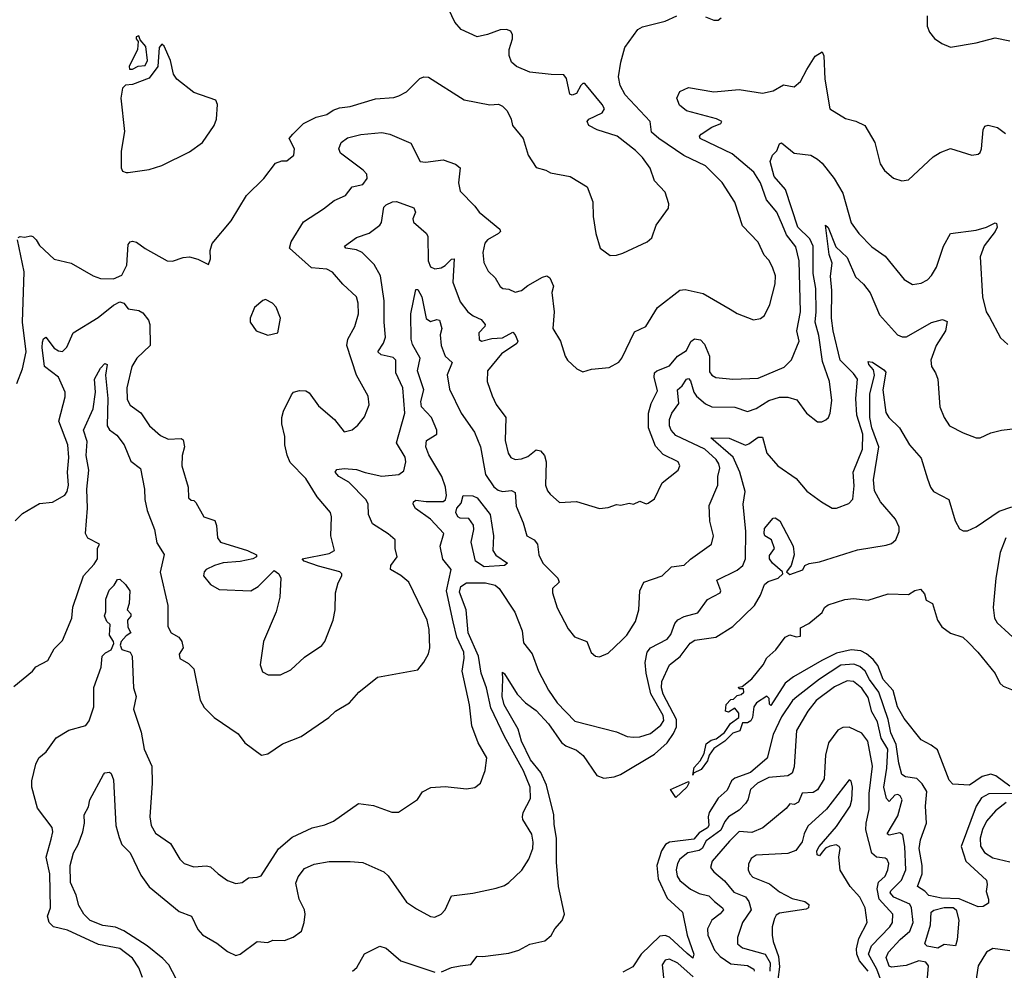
# Model space of a CAD drawing. Extents: x 1493970 to 1595317, y 729910 to 844791.
# Tile 153 of 256: x 1545592 to 1550249, y 779639 to 784136. Entities that reach past the tile are written whole.
import ezdxf

# ---------------------------------------------------------------- set-up
doc = ezdxf.new("R2010")
doc.units = 0

msp = doc.modelspace()

# ---------------------------------------------------------------- linework, layer by layer
at = {"layer": '0CON10XD'}
for points in [[(1545585, 783106.7), (1545595, 783111.2), (1545615, 783108), (1545645, 783113.8), (1545655, 783111.2), (1545670, 783095), (1545685, 783068.8), (1545755, 783003.8), (1545835, 782984.2), (1545938.8, 782925), (1545975, 782912.2), (1546035, 782910), (1546075, 782928.5), (1546099.3, 782975), (1546105, 783072.5), (1546114.3, 783085.7), (1546125, 783089.2), (1546145, 783084.2), (1546185, 783053.1), (1546290, 782995), (1546315, 782993.3), (1546365, 783011.2), (1546395, 783013.8), (1546435, 783003.3), (1546485, 782977.5), (1546494, 783005), (1546493.1, 783045), (1546501.7, 783078.3), (1546592.5, 783185), (1546664.3, 783305), (1546746.2, 783385), (1546802.7, 783457.3), (1546831.7, 783468.3), (1546855, 783468.8), (1546888.8, 783495), (1546892.5, 783525), (1546866.2, 783575), (1546883.8, 783595), (1546933.8, 783645), (1546995, 783675.6), (1547045, 783688.1), (1547075, 783708.9), (1547105, 783719.5), (1547155, 783725.5), (1547275, 783761.2), (1547361.7, 783768.3), (1547384.6, 783775.4), (1547422, 783795), (1547485, 783858.8), (1547504.1, 783865.9), (1547525, 783864), (1547695, 783757.5), (1547815, 783733.3), (1547856.4, 783736.4), (1547875, 783727.5), (1547897.5, 783705), (1547916.4, 783666.4), (1547923.3, 783635), (1547972.5, 783575), (1547996.7, 783495), (1548035, 783436.7), (1548080, 783425), (1548102.5, 783412.5), (1548195, 783394), (1548276.1, 783346.1), (1548303.3, 783275), (1548304, 783205), (1548316.2, 783125), (1548336.7, 783055), (1548385, 783021.2), (1548415, 783022.5), (1548445, 783032.5), (1548560, 783085), (1548582, 783105), (1548602, 783165), (1548660, 783245), (1548662, 783265), (1548645, 783320), (1548595, 783373.8), (1548574.6, 783434.6), (1548538, 783485), (1548505, 783517.1), (1548417.5, 783585), (1548324, 783615), (1548284, 783635), (1548276.2, 783655), (1548283.8, 783665), (1548347.5, 783695), (1548357.5, 783715), (1548347.1, 783735), (1548265, 783833.8), (1548255, 783834), (1548246, 783825), (1548225, 783786.7), (1548205, 783778.8), (1548194.5, 783784.5), (1548177.7, 783857.7), (1548165, 783876.2), (1548105, 783876.7), (1548005, 783888.8), (1547942.5, 783915), (1547917.5, 783935), (1547907, 783967), (1547906.7, 783995), (1547923.6, 784046.4), (1547923.3, 784065), (1547915, 784082.5), (1547895, 784090), (1547865, 784088.8), (1547805, 784065.8), (1547755, 784056), (1547679.4, 784089.4), (1547649.5, 784125), (1547621.9, 784185)], [(1546875, 781060.8), (1546939.8, 781120.2), (1547021.2, 781175), (1547035.7, 781195), (1547074.4, 781295), (1547084.3, 781345), (1547086, 781425), (1547098.3, 781471.7), (1547116, 781505), (1547115.7, 781515), (1547105.8, 781525), (1547005, 781551.1), (1546937.5, 781575), (1546927.5, 781585), (1547055, 781610.9), (1547081.2, 781625), (1547064.4, 781695), (1547067.5, 781785), (1547062.2, 781805), (1546998.8, 781878.8), (1546945.2, 781965.2), (1546871.8, 782041.8), (1546856.5, 782076.5), (1546845.5, 782124.5), (1546846.2, 782165), (1546832.2, 782225), (1546831.9, 782255), (1546840, 782285), (1546878.1, 782361.9), (1546886.7, 782375), (1546915, 782382.9), (1546945, 782380.6), (1546961.8, 782371.8), (1547005, 782310), (1547081.2, 782245), (1547126.4, 782186.4), (1547164.2, 782195.8), (1547191.2, 782218.8), (1547223.2, 782256.8), (1547244.3, 782315), (1547240.6, 782355), (1547184.7, 782454.7), (1547140, 782595), (1547144, 782625), (1547176.7, 782685), (1547194.5, 782745), (1547193.3, 782795), (1547184.3, 782825), (1547120.8, 782885), (1547071.9, 782941.9), (1547045, 782956.4), (1546972.2, 782962.2), (1546868.6, 783055), (1546875.6, 783085), (1546935, 783180.8), (1547028.9, 783241.1), (1547079.1, 783280.9), (1547132.5, 783305), (1547163.9, 783346.1), (1547215, 783356), (1547235.6, 783385), (1547234, 783405), (1547216, 783425), (1547109.2, 783505), (1547100.8, 783525), (1547112.5, 783555), (1547142.3, 783577.7), (1547205, 783592.7), (1547305, 783602.8), (1547342, 783595), (1547442, 783552), (1547486.2, 783466.2), (1547512.1, 783462.1), (1547595, 783473.6), (1547652.7, 783452.7), (1547675.8, 783435), (1547667.8, 783365), (1547675.7, 783325), (1547745, 783254.4), (1547765.7, 783225), (1547863.1, 783145), (1547865.6, 783135), (1547857.1, 783125), (1547804.8, 783095.2), (1547791.3, 783078.7), (1547782.9, 783035), (1547787.8, 782987.8), (1547807, 782947), (1547840.5, 782915), (1547865, 782874.2), (1547876.7, 782865), (1547905, 782861.4), (1547935, 782847.5), (1547965, 782854.6), (1547995, 782878.9), (1548065, 782918.9), (1548085, 782924), (1548099.2, 782915), (1548117.5, 782875), (1548109.4, 782845), (1548120.5, 782755), (1548114, 782675), (1548150, 782615), (1548171.2, 782545), (1548183.3, 782525), (1548226.7, 782485), (1548255, 782471.2), (1548297, 782483), (1548379.3, 782490.7), (1548425, 782516.7), (1548440, 782535), (1548500.5, 782659.5), (1548553.3, 782685), (1548609.2, 782775), (1548715, 782856), (1548739.5, 782859.5), (1548825, 782841.2), (1548952.5, 782767.5), (1548985, 782746), (1549063, 782717), (1549095, 782723.3), (1549115, 782736.2), (1549140.3, 782789.7), (1549165, 782887.5), (1549166.1, 782925), (1549152.1, 782965), (1549135, 782999.2), (1549113, 783023), (1549084.5, 783084.5), (1549010.8, 783160.8), (1548975, 783273.8), (1548915, 783365.7), (1548835.7, 783445), (1548733.1, 783493.1), (1548615, 783573.9), (1548580, 783605), (1548574.4, 783655), (1548455, 783781.5), (1548432.1, 783825), (1548423.5, 783866.5), (1548435.5, 783935.5), (1548454.5, 784005), (1548515, 784090), (1548537.6, 784102.4), (1548645, 784128.8), (1548700, 784155)], [(1549884.3, 784155), (1549884.2, 784105), (1549895, 784076.7), (1549917.9, 784047.9), (1549953, 784023), (1549995, 784006.2), (1550115, 784026.2), (1550205, 784050), (1550275, 784036)], [(1548835, 784150), (1548875, 784133.3), (1548895, 784133.8), (1548910, 784145)], [(1546111.7, 783901.7), (1546125, 783902.5), (1546153, 783917), (1546185, 783920), (1546196.4, 783943.6), (1546188.8, 784008.8), (1546161.7, 784041.7), (1546155, 784060), (1546142.5, 784055), (1546142.5, 784045), (1546153, 784033), (1546148.8, 783995), (1546110, 783915), (1546111.7, 783901.7)], [(1546095, 783413.8), (1546105, 783413.9), (1546205, 783427.3), (1546265, 783446.2), (1546395, 783510.5), (1546456, 783555), (1546511.4, 783635), (1546523.3, 783665), (1546527.7, 783735), (1546519.4, 783755), (1546415, 783792.2), (1546334.5, 783855), (1546318.9, 783878.9), (1546305, 783943.1), (1546275, 784010.8), (1546265, 784021.2), (1546252.5, 784005), (1546245.7, 783915), (1546205, 783860), (1546125, 783830), (1546093, 783827), (1546078.3, 783811.7), (1546071.2, 783765), (1546087.7, 783607.7), (1546071.7, 783515), (1546071.8, 783435), (1546079.1, 783419.1), (1546095, 783413.8)], [(1545565, 780982.5), (1545653.3, 781055), (1545668.8, 781075), (1545725.3, 781104.7), (1545755, 781160), (1545795, 781200), (1545838.8, 781305), (1545842.9, 781357.1), (1545893.6, 781505), (1545945, 781561.3), (1545959.7, 781585), (1545960.8, 781635), (1545970, 781655), (1545915, 781683.8), (1545903.9, 781705), (1545912.9, 781825), (1545910, 781915), (1545918.9, 782005), (1545907, 782075), (1545911.5, 782141.5), (1545894.6, 782195), (1545939.7, 782295), (1545950.4, 782375), (1545946.4, 782435), (1545975, 782487.5), (1545995, 782510), (1546005.8, 782505.8), (1545997.8, 782455), (1546008.8, 782345), (1546006.4, 782215), (1546016.5, 782196.5), (1546050.8, 782170.8), (1546085.6, 782125), (1546118.3, 782048.3), (1546162.8, 782012.8), (1546181.8, 781915), (1546183.7, 781866.3), (1546195.4, 781815), (1546230, 781725), (1546240.8, 781660.8), (1546275.6, 781605.6), (1546256.6, 781523.4), (1546292.3, 781365), (1546292.5, 781265), (1546307.8, 781235), (1546344.5, 781214.5), (1546359.2, 781195), (1546366, 781165), (1546346.7, 781135), (1546350, 781115), (1546390.5, 781090.5), (1546415.6, 781065.6), (1546445, 780917.5), (1546465, 780882.5), (1546512.5, 780835), (1546625, 780757.5), (1546657.5, 780715), (1546735, 780657.5), (1546765, 780663.3), (1546835, 780711.2), (1546924.1, 780745.9), (1547053.8, 780835), (1547085.6, 780864.4), (1547151.2, 780905), (1547195.6, 780954.4), (1547284.3, 781025.7), (1547475, 781061.2), (1547503.2, 781096.8), (1547525, 781136.7), (1547532.2, 781165), (1547529.1, 781250.9), (1547519.6, 781295), (1547433.1, 781475), (1547395, 781506.7), (1547345.6, 781535), (1547347.1, 781555), (1547377.5, 781595), (1547368.5, 781635), (1547367.8, 781675), (1547335, 781704.3), (1547260.7, 781750.7), (1547241.5, 781795), (1547240, 781845), (1547230.8, 781865), (1547148.3, 781948.3), (1547101.4, 781975), (1547084.2, 781995), (1547091.8, 782008.2), (1547126.2, 782013.8), (1547185, 782008.2), (1547225.4, 781994.6), (1547305, 781977.6), (1547385, 781985.4), (1547408.7, 782001.3), (1547418.7, 782045), (1547415, 782067.1), (1547373.5, 782135), (1547413.2, 782275), (1547403.5, 782395), (1547371.2, 782465), (1547371.8, 782525), (1547358.6, 782538.6), (1547301.4, 782551.4), (1547285.6, 782565), (1547313.4, 782606.6), (1547321.6, 782635), (1547315.3, 782705), (1547316.6, 782806.6), (1547298, 782925), (1547268.3, 782978.3), (1547211.5, 783035), (1547185, 783047.6), (1547133.8, 783055), (1547127.5, 783065), (1547184.7, 783105.3), (1547245, 783127.1), (1547295.3, 783164.7), (1547303.1, 783176.9), (1547315, 783248.8), (1547325, 783260), (1547355.7, 783274.3), (1547374.1, 783275.9), (1547455.6, 783245.6), (1547464, 783225), (1547451.1, 783195), (1547455, 783178), (1547515, 783125.8), (1547522.4, 783112.4), (1547524.1, 782995), (1547535, 782967.1), (1547555, 782958.2), (1547585, 782963.2), (1547605, 782973.1), (1547635, 783003.5), (1547647.5, 783005), (1547640.4, 782895), (1547675, 782801.4), (1547711.1, 782755), (1547736.9, 782735), (1547775, 782717.5), (1547793.8, 782695), (1547791.8, 782685), (1547763.1, 782655), (1547765, 782623.8), (1547775.8, 782615.8), (1547825, 782627.9), (1547875, 782630.7), (1547925, 782657.5), (1547935, 782646), (1547947.3, 782615), (1547943.5, 782605), (1547871.3, 782555), (1547804.4, 782475), (1547803.5, 782425), (1547826.9, 782356.9), (1547845.4, 782315.4), (1547891.9, 782255), (1547888.5, 782145), (1547901.9, 782085), (1547914.2, 782065), (1547935, 782055.7), (1547965, 782059.5), (1547995, 782070.6), (1548035, 782101.4), (1548055, 782097.1), (1548073.5, 782075), (1548082.1, 782045), (1548078.5, 781935), (1548087.6, 781907.6), (1548101.1, 781891.1), (1548145, 781852.5), (1548225, 781856.7), (1548335, 781824), (1548375, 781828), (1548415, 781842.5), (1548435, 781840), (1548475, 781848.8), (1548495, 781843.8), (1548525, 781858), (1548555, 781846.2), (1548565, 781848.8), (1548595, 781870), (1548630, 781945), (1548707.1, 782005), (1548714.2, 782025), (1548705.7, 782045), (1548635, 782078.8), (1548598.6, 782118.6), (1548566.3, 782205), (1548566.6, 782275), (1548578.7, 782321.3), (1548608.7, 782381.3), (1548593.6, 782445), (1548594.8, 782465.2), (1548605, 782475.3), (1548665, 782499.1), (1548703.8, 782545), (1548745, 782572.1), (1548765.7, 782614.3), (1548783.4, 782626.6), (1548812.3, 782622.3), (1548831.5, 782601.5), (1548854.7, 782545), (1548855, 782471.2), (1548865, 782454.3), (1548883.8, 782443.8), (1548965, 782435.4), (1549085, 782440), (1549207.1, 782492.9), (1549243, 782527), (1549279.3, 782615), (1549268, 782665), (1549284.8, 782755), (1549278.7, 782995), (1549262.1, 783062.1), (1549219.3, 783119.3), (1549200, 783165), (1549173.5, 783225), (1549124.8, 783284.8), (1549095.2, 783365), (1549065, 783414.7), (1548961.9, 783501.9), (1548810.6, 783575), (1548806.9, 783585), (1548815.8, 783595), (1548865, 783627.5), (1548908.8, 783645), (1548913.3, 783655), (1548887.3, 783667.3), (1548745, 783705.8), (1548712.1, 783732.1), (1548700, 783765), (1548714.1, 783795.9), (1548755, 783816), (1548875, 783795.6), (1548995, 783805.5), (1549105, 783789.4), (1549155, 783800), (1549205, 783828.1), (1549255, 783819.4), (1549285, 783844), (1549315, 783900), (1549355, 783963.3), (1549387.5, 783985), (1549396, 783965), (1549400, 783855), (1549424.2, 783715), (1549498.3, 783668.3), (1549546.6, 783656.6), (1549588.8, 783635), (1549637.1, 783555), (1549661.4, 783455), (1549682.5, 783422.5), (1549725, 783386), (1549764.1, 783374.1), (1549795, 783378), (1549912.1, 783487.9), (1549945, 783508.8), (1549995, 783526.7), (1550095, 783496.2), (1550125, 783500), (1550135, 783507.5), (1550140.8, 783525), (1550148.6, 783615), (1550157.1, 783632.9), (1550172.2, 783637.8), (1550217, 783627), (1550255, 783598.1)], [(1546881.3, 780268.7), (1546975, 780313.6), (1547035, 780327.8), (1547076.7, 780345), (1547195, 780428.8), (1547265, 780419.2), (1547352.3, 780387.7), (1547383, 780387), (1547473, 780447), (1547497, 780483), (1547536.7, 780503.3), (1547605, 780508), (1547705, 780497.1), (1547745, 780504.3), (1547772, 780525), (1547794.3, 780585), (1547801.4, 780645), (1547760.4, 780715), (1547730.8, 780795), (1547720, 780895), (1547685.4, 781055), (1547694.2, 781115.8), (1547692.4, 781145), (1547660.2, 781215), (1547641.8, 781288.2), (1547610.2, 781435), (1547632.5, 781535), (1547593.7, 781583.7), (1547580.8, 781645), (1547598.2, 781705), (1547535, 781773.1), (1547464.2, 781824.2), (1547453.5, 781845), (1547454.6, 781855.4), (1547466.4, 781863.6), (1547515, 781856.6), (1547595, 781856.9), (1547606.7, 781865), (1547610.5, 781885), (1547605.5, 781925), (1547588.5, 781975), (1547527, 782077), (1547513.1, 782115), (1547515.6, 782145), (1547564.2, 782175), (1547565.4, 782194.6), (1547539.8, 782255), (1547492, 782305), (1547490, 782330), (1547502.9, 782385), (1547473.3, 782475), (1547485.8, 782535), (1547449.8, 782600.2), (1547444.1, 782625), (1547442.5, 782745), (1547465, 782860), (1547475, 782859.4), (1547494.6, 782825), (1547515, 782722.5), (1547535, 782708.6), (1547565, 782718.6), (1547576.9, 782715), (1547589.1, 782675), (1547580.9, 782645), (1547584.7, 782595), (1547604.2, 782544.2), (1547637.8, 782515), (1547613.6, 782456.4), (1547625, 782389.2), (1547680, 782275), (1547742.7, 782185), (1547771.1, 782115), (1547795.2, 781985), (1547835, 781926.9), (1547855, 781910), (1547875, 781904.8), (1547918.7, 781908.7), (1547935, 781899.2), (1547940.4, 781835), (1547973.4, 781756.6), (1547990, 781695), (1548025.8, 781675), (1548041.4, 781655), (1548047.1, 781605), (1548065.6, 781565), (1548138, 781495), (1548143.3, 781475), (1548112, 781445), (1548112.5, 781425), (1548134.5, 781354.5), (1548185.6, 781255), (1548216.8, 781216.8), (1548274.2, 781195), (1548295, 781142), (1548315, 781126), (1548335, 781122), (1548375, 781140), (1548439.7, 781200.3), (1548464.2, 781225), (1548505, 781290), (1548520.4, 781345), (1548525.8, 781434.2), (1548543.3, 781475), (1548631.4, 781505), (1548675, 781548.6), (1548735, 781555.6), (1548765, 781584.4), (1548864, 781655), (1548873.1, 781695), (1548855.6, 781764.4), (1548852.2, 781837.8), (1548894.6, 781935), (1548893.3, 781975), (1548903.1, 782015), (1548897.9, 782035), (1548885.3, 782055), (1548832, 782105), (1548695, 782168.6), (1548672.5, 782195), (1548664.6, 782214.6), (1548665.4, 782245), (1548675.7, 782274.3), (1548709.7, 782320.3), (1548703.4, 782385), (1548725.5, 782404.5), (1548745, 782435.3), (1548755, 782438.1), (1548765, 782427.8), (1548781.1, 782375), (1548793.3, 782355), (1548835, 782318.9), (1548865, 782305.3), (1548975, 782303.8), (1549035, 782282.7), (1549075, 782296.9), (1549135, 782335.3), (1549185, 782350), (1549225, 782351.1), (1549268.3, 782338.3), (1549314, 782275), (1549365, 782233.8), (1549386.4, 782233.6), (1549405, 782243.3), (1549418, 782255), (1549425.6, 782274.4), (1549433.1, 782335), (1549422.2, 782425), (1549389, 782519), (1549372.3, 782642.3), (1549353.7, 782705), (1549359, 782755), (1549357.9, 782865), (1549344.9, 782935), (1549344.5, 783064.5), (1549329.1, 783099.1), (1549272.5, 783155), (1549213.7, 783333.7), (1549160.7, 783395), (1549142.2, 783465), (1549151.9, 783495), (1549173.7, 783516.3), (1549185, 783549.2), (1549195, 783553.1), (1549255, 783505.5), (1549333.3, 783495), (1549365, 783476.7), (1549387.4, 783457.4), (1549443.5, 783385), (1549485.2, 783315.2), (1549524.7, 783174.7), (1549560.6, 783125), (1549622.2, 783062.2), (1549685, 783018), (1549775, 782907.5), (1549815, 782884), (1549855, 782890), (1549885, 782906), (1549905, 782926.2), (1549927.5, 782965), (1549960.6, 783065), (1549995, 783124.3), (1550115, 783141.2), (1550165, 783155.4), (1550205, 783175.6), (1550211.7, 783171.7), (1550214.4, 783155), (1550206.1, 783135), (1550153.5, 783066.5), (1550135.2, 783014.8), (1550146.2, 782825), (1550163.8, 782753.8), (1550178.7, 782728.7), (1550231.3, 782631.3), (1550265, 782600)], [(1547885, 780745.6), (1547820.9, 780880.9), (1547799.2, 780975), (1547775.2, 781045), (1547761.4, 781125), (1547712.9, 781235), (1547703.3, 781345), (1547672.3, 781427.7), (1547678.8, 781455), (1547705, 781471.6), (1547795, 781472.2), (1547840.6, 781460.6), (1547859.6, 781445), (1547933.9, 781333.9), (1547967.9, 781245), (1547975, 781188.8), (1548016.5, 781136.5), (1548045.6, 781055), (1548093.1, 780965), (1548134.2, 780905), (1548217.9, 780817.9), (1548415, 780766.9), (1548465, 780745.4), (1548495, 780742.4), (1548525, 780744.1), (1548575, 780758.7), (1548625, 780798.9), (1548638.4, 780821.6), (1548635.8, 780845), (1548577.8, 780947.8), (1548555.3, 781044.7), (1548549.7, 781095), (1548559.3, 781145), (1548575.5, 781165), (1548654.8, 781205.2), (1548671.7, 781228.3), (1548690.5, 781279.5), (1548705, 781296.9), (1548735, 781312.5), (1548799.9, 781330.1), (1548845, 781392.7), (1548905.4, 781424.6), (1548907.5, 781435), (1548890, 781485), (1548985, 781532.6), (1549012.3, 781555), (1549025.3, 781585), (1549025.6, 781714.4), (1549014, 781845), (1549023.1, 781905), (1548998, 781995), (1548966.9, 782066.9), (1548861.2, 782158.8), (1548947.3, 782157.3), (1549025, 782123.8), (1549040.9, 782129.1), (1549085, 782161.5), (1549105, 782162), (1549126.4, 782085), (1549178.1, 782025), (1549265, 781965.6), (1549315, 781905.8), (1549384, 781855), (1549435, 781825.8), (1549455, 781825.8), (1549513.2, 781846.8), (1549532.1, 781867.9), (1549538.8, 781931.2), (1549533.6, 781995), (1549578, 782105), (1549579.5, 782175), (1549551.8, 782265), (1549546.8, 782345), (1549553.9, 782435), (1549535, 782463.1), (1549472.2, 782525), (1549438.7, 782665), (1549431.6, 782725), (1549433, 782855), (1549427.3, 782922.7), (1549435.3, 782985), (1549421.2, 783025), (1549403.8, 783165), (1549415, 783154), (1549451.7, 783061.7), (1549505, 783011.2), (1549545, 782920.6), (1549583.1, 782885), (1549615, 782844), (1549659.3, 782739.3), (1549744.3, 782645), (1549765, 782635.4), (1549785.6, 782635.6), (1549905, 782704.5), (1549957.3, 782717.3), (1549979.2, 782709.2), (1549970, 782665), (1549926.7, 782595), (1549900.6, 782525), (1549903.8, 782495), (1549923.8, 782465), (1549934.2, 782435), (1549944, 782305), (1549964.4, 782254.4), (1549990, 782215), (1550055, 782181.2), (1550115, 782158.8), (1550135, 782158.8), (1550185, 782181.4), (1550235.7, 782194.3), (1550355, 782208.9)], [(1545578.8, 782415), (1545605.3, 782485), (1545622.1, 782565), (1545605.2, 782705.2), (1545614, 782944), (1545581.4, 783095)], [(1545571.2, 781765), (1545605, 781800), (1545685, 781848), (1545746.8, 781853.2), (1545805, 781887.5), (1545816.4, 781903.6), (1545823.4, 781935), (1545818.1, 781995), (1545824.1, 782065), (1545820.4, 782125), (1545776.7, 782236.7), (1545807.4, 782352.6), (1545807.9, 782375), (1545775.9, 782445), (1545710, 782495), (1545698.4, 782585), (1545700.5, 782610.5), (1545705, 782626.2), (1545715, 782633.8), (1545755, 782583.1), (1545775, 782569.2), (1545795, 782566.2), (1545815, 782586.7), (1545845, 782654.2), (1545963.1, 782726.9), (1546035, 782786.2), (1546065, 782802.1), (1546084.3, 782795), (1546105, 782768.1), (1546155, 782760), (1546175, 782749.4), (1546200.5, 782715), (1546207.3, 782695), (1546209.5, 782595), (1546145.4, 782534.6), (1546122.3, 782495), (1546098.7, 782395), (1546100.1, 782340.1), (1546115, 782312.9), (1546165, 782276.9), (1546205.7, 782215), (1546258.8, 782168.8), (1546295, 782151.8), (1546355, 782155.5), (1546365, 782148.8), (1546372.1, 782115), (1546361.2, 782075), (1546359.4, 782025), (1546388.1, 781925), (1546391.2, 781875), (1546403.6, 781863.6), (1546415, 781862.5), (1546425, 781852.5), (1546462.5, 781785), (1546515, 781767.5), (1546523.6, 781743.6), (1546528.2, 781685), (1546542.1, 781665), (1546668.8, 781625), (1546712.5, 781605), (1546712.5, 781595), (1546694.1, 781585.9), (1546635, 781573.1), (1546555, 781566.5), (1546514.2, 781555), (1546474.2, 781535), (1546464.2, 781525), (1546461.2, 781505), (1546493.8, 781465), (1546535, 781441.4), (1546685, 781434.7), (1546719.4, 781455), (1546795, 781531.2), (1546817.5, 781515), (1546826.7, 781495), (1546822.5, 781405), (1546804.3, 781335.7), (1546745.7, 781195), (1546729.2, 781085), (1546740.9, 781050.9), (1546767, 781037), (1546825, 781037.1), (1546875, 781060.8)], [(1546765, 782643.8), (1546812.5, 782655), (1546826.2, 782725), (1546805.8, 782775.8), (1546787.5, 782795), (1546755, 782812.5), (1546741.7, 782808.3), (1546703.3, 782775), (1546682.5, 782725), (1546682.5, 782705), (1546710, 782665), (1546765, 782643.8)], [(1547587.8, 779632.2), (1547635, 779652.2), (1547675, 779661.1), (1547725, 779666.7), (1547755, 779705.8), (1547782.5, 779705), (1547905, 779720.6), (1547953.3, 779735), (1548005, 779762.5), (1548075, 779779.1), (1548105, 779803.3), (1548122.3, 779835), (1548157.8, 779875), (1548168.2, 779905), (1548140.9, 780035), (1548130.2, 780150.2), (1548130.6, 780265), (1548119.2, 780329.2), (1548118.5, 780375), (1548084.1, 780515), (1548057.6, 780575), (1548008.7, 780635), (1547965, 780723.2), (1547949.2, 780779.2), (1547883.8, 780895), (1547874.5, 780935), (1547876.4, 781016.4), (1547875, 781050), (1547885, 781042.5), (1547944.4, 780945), (1547984.7, 780904.7), (1548035, 780868.8), (1548092.6, 780805), (1548155, 780716.9), (1548175, 780701.6), (1548225, 780680), (1548257.3, 780655), (1548321.1, 780561.1), (1548355, 780548.5), (1548403.3, 780555), (1548432.9, 780565), (1548595, 780661.6), (1548653.8, 780715), (1548685, 780759.7), (1548698.3, 780791.7), (1548698.5, 780825), (1548635.4, 780945), (1548627.4, 780975), (1548629.1, 781005), (1548665.2, 781084.8), (1548716, 781124), (1548763.7, 781186.3), (1548785, 781201.2), (1548884.1, 781215.9), (1548965, 781265.4), (1549068, 781365), (1549095.9, 781414.1), (1549114.2, 781465), (1549132.2, 781477.8), (1549180, 781495), (1549201.1, 781515), (1549200, 781525), (1549153.1, 781565), (1549138.9, 781585), (1549138.3, 781601.7), (1549162.5, 781635), (1549147.5, 781675), (1549116.7, 781695), (1549112.9, 781705), (1549115, 781730), (1549155, 781778), (1549165, 781780), (1549186.4, 781765), (1549250.5, 781645), (1549254.4, 781605), (1549240.8, 781555), (1549219.5, 781525), (1549235, 781512.2), (1549296.7, 781533.3), (1549306.2, 781553.8), (1549325.9, 781564.1), (1549375, 781571.8), (1549555, 781628.8), (1549690.5, 781650.5), (1549715, 781658.9), (1549736, 781675), (1549751.4, 781715), (1549752.1, 781735), (1549735, 781772.7), (1549663.2, 781855), (1549635, 781906.7), (1549630.9, 781959.1), (1549655.7, 782115), (1549622.9, 782205), (1549613.1, 782255), (1549613.3, 782365), (1549635.3, 782454.7), (1549629.6, 782479.6), (1549608.1, 782505), (1549605, 782518.8), (1549625, 782515.9), (1549679.8, 782479.8), (1549688.2, 782468.2), (1549673.8, 782385), (1549688.8, 782278.8), (1549703.3, 782255), (1549753.3, 782205), (1549800.5, 782125), (1549855, 782062), (1549885.6, 781964.4), (1549900, 781925), (1549914.7, 781904.7), (1549986.3, 781866.3), (1550017.1, 781765), (1550037, 781727), (1550055, 781718.6), (1550075, 781718.6), (1550115, 781737.1), (1550225, 781811.2), (1550285, 781831.2)], [(1547788.2, 781548.2), (1547748.5, 781575), (1547727, 781665), (1547740.6, 781725), (1547738.8, 781745), (1547716.6, 781776.6), (1547675, 781777.5), (1547663.5, 781785), (1547655.2, 781805), (1547660.3, 781825), (1547680.2, 781849.8), (1547690, 781885), (1547735, 781884.3), (1547755, 781874.4), (1547817.1, 781795), (1547832.7, 781695), (1547830.2, 781625), (1547843.8, 781603.8), (1547898.5, 781565), (1547885, 781554.8), (1547788.2, 781548.2)], [(1550256, 781685), (1550230, 781615), (1550208.9, 781495), (1550195.6, 781355), (1550202.5, 781305), (1550215, 781282.9), (1550325, 781181.9)], [(1546172.9, 779605), (1546155, 779651.4), (1546125, 779697.3), (1546065, 779742.7), (1545965, 779762), (1545818.9, 779828.9), (1545752, 779845), (1545732, 779865), (1545724.2, 779895), (1545738.4, 779935), (1545735.3, 780095.3), (1545717.5, 780175), (1545741.1, 780258.9), (1545748.5, 780295), (1545745.3, 780315), (1545676.9, 780406.9), (1545649.6, 780505), (1545650, 780535), (1545667.8, 780615), (1545681.9, 780645), (1545716.6, 780673.4), (1545765, 780738.9), (1545825, 780775.6), (1545905, 780798), (1545920.2, 780819.8), (1545942.3, 780885), (1545943.1, 780976.9), (1545976.9, 781073.1), (1545982.9, 781125), (1545998.5, 781141.5), (1546025.4, 781154.6), (1546036.7, 781185), (1546036.4, 781195), (1546016.2, 781225), (1546020, 781275), (1546005, 781290), (1545993.6, 781316.4), (1546000, 781335), (1546000, 781395), (1546015, 781437.5), (1546039.2, 781460.8), (1546055, 781487.5), (1546065, 781490), (1546092.5, 781465), (1546112.5, 781435), (1546110, 781375), (1546100, 781345), (1546117.5, 781325), (1546117.5, 781315), (1546102.5, 781295), (1546103, 781263), (1546117.5, 781235), (1546095, 781221.2), (1546071.5, 781195), (1546067, 781177), (1546075, 781156.9), (1546114.7, 781144.7), (1546124.7, 781125), (1546129.6, 780975), (1546142.3, 780935), (1546131.1, 780875), (1546166.4, 780765), (1546180, 780685), (1546217.5, 780605), (1546219.2, 780525), (1546208.2, 780365), (1546213.5, 780325), (1546235, 780287.5), (1546305, 780238.8), (1546350, 780165), (1546370, 780145), (1546415, 780129.2), (1546475, 780133.8), (1546495, 780128.8), (1546530, 780095), (1546574.5, 780064.5), (1546615, 780050), (1546645, 780053.8), (1546675, 780077.1), (1546715, 780079.4), (1546733.4, 780086.6), (1546815.7, 780214.3), (1546881.3, 780268.7)], [(1550275, 780510.4), (1550209.1, 780559.1), (1550185, 780566.8), (1550143.6, 780556.4), (1550085, 780515.7), (1550005, 780520), (1549988.3, 780538.3), (1549932.3, 780682.3), (1549903.3, 780705), (1549855, 780730), (1549775, 780830.6), (1549744.1, 780885), (1549723, 780963), (1549675.5, 781015), (1549651.1, 781081.1), (1549628.9, 781108.9), (1549596.8, 781136.8), (1549570.5, 781150.5), (1549525, 781154.7), (1549455, 781139.6), (1549385.2, 781104.8), (1549252.6, 781027.4), (1549213, 780997), (1549145, 780892.5), (1549138.3, 780898.3), (1549137.5, 780925), (1549126, 780936), (1549076.2, 780905), (1549064.4, 780885), (1549058, 780835), (1549050.5, 780819.5), (1549035, 780809.4), (1549010, 780810), (1548997.3, 780772.7), (1548965, 780760.6), (1548927.3, 780722.7), (1548875, 780687.8), (1548853.4, 780656.6), (1548845, 780630), (1548815, 780589.4), (1548778.3, 780571.7), (1548775, 780562.5), (1548781.7, 780598.3), (1548810.2, 780629.8), (1548830, 780665), (1548838.9, 780711.1), (1548862.3, 780727.7), (1548885.4, 780734.6), (1548925.3, 780764.7), (1548953.6, 780806.4), (1548994, 780835), (1548994, 780855), (1548975, 780880), (1548945, 780860), (1548930, 780865), (1548933, 780897), (1548955, 780920), (1548968.3, 780921.7), (1548985, 780940), (1549005, 780943.8), (1549017.5, 780955), (1549015, 780970), (1548995, 780970), (1548991.7, 780978.3), (1549008.3, 780981.7), (1549055, 781017.5), (1549108.8, 781085), (1549125, 781117.5), (1549167.5, 781155), (1549212.5, 781215), (1549235, 781226.7), (1549265, 781217.5), (1549285, 781220), (1549285, 781260), (1549325, 781280), (1549388, 781332), (1549398.8, 781355), (1549415, 781367.5), (1549495, 781393.8), (1549535, 781398), (1549605, 781390), (1549699.3, 781420.7), (1549795, 781416.7), (1549825, 781436.2), (1549853, 781443), (1549870.7, 781420.7), (1549880, 781390), (1549908.8, 781375), (1549933.3, 781295), (1549953.6, 781263.6), (1549995, 781234.2), (1550052.5, 781215), (1550079.7, 781189.7), (1550124, 781145), (1550205, 781044), (1550227.6, 780997.6), (1550242.9, 780982.9), (1550313.8, 780955)], [(1550365, 780475.6), (1550175, 780474.8), (1550141.3, 780455), (1550116.1, 780415), (1550044.3, 780225), (1550067.6, 780155), (1550164.1, 780065), (1550168.1, 780045), (1550162.6, 780012.6), (1550174.2, 779975), (1550173.5, 779956.5), (1550148.4, 779941.6), (1550125, 779938.8), (1550035, 779976.7), (1549951.2, 779981.2), (1549892.5, 779992.5), (1549873, 780013), (1549838.8, 780035), (1549859.8, 780095), (1549859.8, 780135), (1549846.7, 780215), (1549852.9, 780257.1), (1549880.3, 780335), (1549875.9, 780415), (1549881.8, 780485), (1549861, 780521), (1549835.8, 780545.8), (1549782, 780555), (1549764.8, 780564.8), (1549749.7, 780619.7), (1549737.9, 780707.9), (1549712.1, 780762.1), (1549700.1, 780825), (1549655.1, 780955), (1549611.2, 781015), (1549590, 781055), (1549566.3, 781076.3), (1549537.7, 781087.7), (1549475, 781083), (1549375, 781016.7), (1549267.5, 780932.5), (1549247.4, 780915), (1549195, 780837.9), (1549156.4, 780755), (1549127, 780643), (1549049.1, 780575), (1548975, 780547.8), (1548959.1, 780535), (1548938.3, 780491.7), (1548895, 780452.9), (1548853.7, 780385), (1548847.7, 780365), (1548850.8, 780325), (1548845, 780313.9), (1548805, 780289.7), (1548780.5, 780259.5), (1548665.6, 780245), (1548646, 780234), (1548627.7, 780205), (1548604.8, 780135), (1548611.3, 780071.3), (1548655, 779980.8), (1548727.1, 779915), (1548749, 779805), (1548780.5, 779715), (1548775, 779696), (1548748.7, 779718.7)], [(1549871.6, 779435), (1549890, 779660), (1549877.4, 779677.4), (1549845, 779683.7), (1549785, 779662.1), (1549715, 779654.5), (1549705, 779658.6), (1549690.2, 779699.8), (1549701.2, 779725), (1549755.8, 779785), (1549801.8, 779825), (1549817.8, 779865), (1549809.4, 779935), (1549801.7, 779951.7), (1549726.9, 779985), (1549709.3, 780005), (1549712.7, 780015), (1549763, 780065), (1549783, 780115), (1549778.4, 780225), (1549769.3, 780279.3), (1549755, 780290.2), (1549705, 780278), (1549695.5, 780285), (1549745, 780369.2), (1549766.2, 780445), (1549755.9, 780465), (1549745, 780471.4), (1549731.8, 780468.2), (1549705, 780438.2), (1549691.6, 780451.6), (1549679.8, 780505), (1549693.9, 780595), (1549697.8, 780685), (1549667, 780737), (1549648.8, 780815), (1549622.1, 780862.1), (1549605, 780929.5), (1549574.5, 780974.5), (1549535, 781005.8), (1549505, 781008.1), (1549445, 780980), (1549358.7, 780915), (1549319.7, 780865), (1549266.1, 780773.9), (1549255, 780602.5), (1549245, 780571.1), (1549225, 780559.7), (1549135, 780551.5), (1549081.4, 780525), (1549048.6, 780495), (1549035.7, 780445), (1549025, 780427.7), (1548995, 780396.1), (1548944.7, 780365), (1548926.8, 780343.2), (1548908.1, 780301.9), (1548838.8, 780251.2), (1548820.2, 780215), (1548805, 780205.8), (1548752.1, 780195), (1548715, 780164.6), (1548703.3, 780145), (1548696.2, 780115), (1548701.2, 780085), (1548713.5, 780063.5), (1548765, 780022.4), (1548805, 780003.1), (1548851.1, 779991.1), (1548878.4, 779965), (1548916.4, 779935), (1548920.3, 779925), (1548905, 779905.8), (1548865, 779876.2), (1548845.4, 779835), (1548846, 779805), (1548877.5, 779735), (1548904.7, 779705), (1548955, 779669.2), (1549035, 779661.6), (1549064.6, 779645), (1549066.2, 779635)], [(1549668.1, 779585), (1549646.7, 779645), (1549607, 779715), (1549621, 779755), (1549708.1, 779845), (1549720, 779865), (1549721.6, 779905), (1549657.4, 779975), (1549647.1, 780025), (1549654.2, 780055.8), (1549684.7, 780085), (1549698.6, 780115), (1549702.5, 780145), (1549695, 780163.1), (1549685, 780169.6), (1549644.8, 780174.8), (1549623, 780193), (1549594.4, 780304.4), (1549594.8, 780335), (1549609.9, 780400.1), (1549609.3, 780475), (1549625.5, 780605), (1549602.6, 780722.6), (1549575, 780760.5), (1549515, 780789.6), (1549485, 780787.5), (1549461.3, 780775), (1549418, 780715), (1549403.6, 780656.4), (1549396.5, 780545), (1549365, 780493.2), (1549345, 780480.4), (1549293.4, 780476.6), (1549276, 780435), (1549255, 780423.8), (1549235, 780427.5), (1549216.7, 780405), (1549106.3, 780313.7), (1549055, 780291.6), (1548995, 780295.8), (1548949.2, 780250.8), (1548867.5, 780155), (1548860, 780125), (1548874.4, 780105), (1548925, 780062.7), (1548969.3, 780009.3), (1549025, 779986.3), (1549041.2, 779965), (1549052.3, 779925), (1549010.9, 779865), (1548986.2, 779795), (1548987.7, 779765), (1549011.4, 779745), (1549117.6, 779715), (1549141.2, 779675), (1549139.6, 779635)], [(1546349.1, 779565), (1546298.2, 779665), (1546269.6, 779695), (1546195.2, 779755), (1546085, 779826), (1546045, 779843.3), (1545985, 779851.5), (1545925, 779874.2), (1545895.3, 779905), (1545871.8, 779945), (1545859.2, 779995), (1545832.6, 780055), (1545831.1, 780135), (1545846.5, 780195), (1545869.1, 780235), (1545890.4, 780295), (1545898.5, 780335), (1545897.5, 780375), (1545917.3, 780412.7), (1545924.4, 780445), (1545988.8, 780565), (1545995, 780573.3), (1546017, 780577), (1546025, 780570), (1546035, 780540), (1546047.5, 780325), (1546062.5, 780267.5), (1546074.4, 780235), (1546114.4, 780195), (1546165, 780088.6), (1546204.7, 780034.7), (1546347, 779917), (1546405, 779895.6), (1546435, 779832.9), (1546457.4, 779807.4), (1546525, 779767.5), (1546575, 779727.8), (1546615, 779710), (1546635, 779715.8), (1546715, 779776), (1546765, 779770), (1546788.6, 779781.4), (1546845, 779780.5), (1546885, 779795.6), (1546924.2, 779825), (1546938.1, 779865), (1546942.5, 779905), (1546939.1, 779925), (1546914.4, 779975), (1546898.3, 780051.7), (1546908.9, 780081.1), (1546938.7, 780121.3), (1546985, 780141.1), (1547055, 780154.4), (1547155, 780153.3), (1547215, 780148.5), (1547315, 780105.8), (1547335, 780086), (1547421.4, 779961.4), (1547469.4, 779929.4), (1547535, 779894.4), (1547555, 779890), (1547585, 779904.2), (1547604, 779925), (1547635, 779992), (1547735.8, 780004.2), (1547845, 780027.5), (1547885, 780040), (1547906.2, 780055), (1547966.4, 780113.6), (1548000, 780165), (1548019.1, 780215), (1548020.9, 780245), (1548015, 780283.3), (1547972.3, 780352.3), (1547970, 780365), (1547972.5, 780385), (1548008.7, 780451.3), (1548007.1, 780505), (1547975, 780582.5), (1547885, 780745.6)], [(1548695, 780456.7), (1548670.8, 780495), (1548755, 780532.5), (1548757.1, 780525), (1548746.7, 780505), (1548695, 780456.7)], [(1549605, 779635.3), (1549563.5, 779683.5), (1549551.1, 779715), (1549549.6, 779740.4), (1549560.2, 779789.8), (1549600.7, 779865), (1549591.5, 779935), (1549565, 779985.8), (1549520, 780035), (1549472.6, 780112.6), (1549465.6, 780175), (1549472.8, 780215), (1549467.5, 780225), (1549452.9, 780232.9), (1549423, 780227), (1549402.7, 780217.3), (1549387.6, 780197.6), (1549375, 780180.6), (1549364, 780185), (1549362.5, 780205), (1549373.3, 780225), (1549455, 780318.8), (1549519.4, 780415), (1549528.4, 780445), (1549531.1, 780505), (1549525, 780533.3), (1549515, 780540), (1549408.3, 780401.7), (1549318.9, 780321.1), (1549301.9, 780285), (1549293, 780247), (1549263.4, 780206.6), (1549225, 780191.1), (1549075, 780183.5), (1549051.3, 780168.7), (1549038.9, 780141.1), (1549037, 780115), (1549045.2, 780095.2), (1549059.9, 780079.9), (1549138, 780048), (1549185, 780010.6), (1549245, 779979.5), (1549305.8, 779965), (1549325, 779950), (1549322.7, 779935), (1549311.7, 779928.3), (1549185, 779909.4), (1549169.5, 779900.5), (1549161.5, 779885), (1549151.4, 779845), (1549150.3, 779805), (1549155.3, 779774.7), (1549181.3, 779705), (1549184.9, 779655), (1549178, 779595)], [(1550257, 780433), (1550206.8, 780393.2), (1550164.9, 780345.1), (1550145.7, 780305), (1550134.8, 780265), (1550135.8, 780225.8), (1550155, 780196.1), (1550195, 780171), (1550275, 780151.7)], [(1549935, 779744), (1549884, 779754), (1549873.1, 779765), (1549900.4, 779855), (1549903.2, 779915), (1549915, 779924), (1549965, 779935.8), (1550007.1, 779937.1), (1550020.8, 779925), (1550033.2, 779876.8), (1550025.9, 779784.1), (1550017.5, 779755), (1549965, 779761.2), (1549935, 779744)], [(1548748.7, 779718.7), (1548665, 779796.2), (1548645, 779804.2), (1548619.4, 779800.6), (1548532.1, 779715), (1548491.5, 779655), (1548445, 779630.2)], [(1547166.7, 779635), (1547187.3, 779652.7), (1547223.6, 779716.4), (1547295, 779753.8), (1547325, 779744.2), (1547395, 779684.3), (1547555, 779630)], [(1550275, 779731.5), (1550195, 779742.5), (1550165, 779725.7), (1550125, 779660), (1550104.4, 779525)], [(1548777.7, 779607.7), (1548705, 779672.3), (1548665, 779691.8), (1548645, 779686.5), (1548630.9, 779665), (1548639.7, 779575)]]:
    msp.add_lwpolyline(points, dxfattribs=at)

doc.saveas('drawing.dxf')
